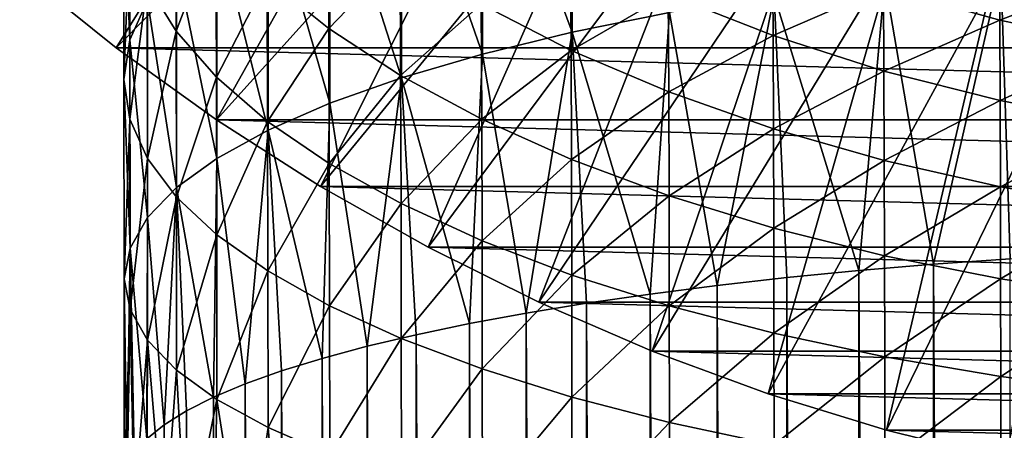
# Model space of a CAD drawing. Header units: metres. Extents: x -25 to 70, y -235 to 25.
# Tile 22 of 89: x -16.41 to -5.47, y -24.43 to -19.87. Entities that reach past the tile are written whole.
import ezdxf

# ---------------------------------------------------------------- set-up
doc = ezdxf.new("R2010")
doc.units = ezdxf.units.M
doc.layers.add('solid_10481012', color=7, linetype='CONTINUOUS')

msp = doc.modelspace()

# ---------------------------------------------------------------- linework, layer by layer
at = {"layer": 'solid_10481012'}
for points in [[(-12.642193, -15.852808, 145.241302), (-16.41123, -19.320818), (-15.341186, -20.180944)], [(-11.73343, -16.536722, 145.241302), (-12.642193, -15.852808, 145.241302), (-15.341186, -20.180944)], [(-11.73343, -16.536722, 145.241302), (-15.341186, -20.180944), (-14.226094, -20.981915)], [(-10.787749, -17.168606, 145.241302), (-11.73343, -16.536722, 145.241302), (-14.226094, -20.981915)], [(-10.274258, -20.009043, 327.812866), (-10.27564, -17.006947, 326.945038), (-11.271895, -17.318567, 325.998962)], [(-10.274258, -20.009043, 327.812866), (-9.190574, -19.790384, 328.685822), (-10.27564, -17.006947, 326.945038)], [(-10.787749, -17.168606, 145.241302), (-14.226094, -20.981915), (-13.06922, -21.721371)], [(-9.808127, -17.746469, 145.241302), (-10.787749, -17.168606, 145.241302), (-13.06922, -21.721371)], [(-11.270379, -20.25104, 326.846741), (-11.271895, -17.318567, 325.998962), (-12.171873, -17.657644, 324.969543)], [(-11.270379, -20.25104, 326.846741), (-10.274258, -20.009043, 327.812866), (-11.271895, -17.318567, 325.998962)], [(-12.170236, -20.514355, 325.795471), (-12.171873, -17.657644, 324.969543), (-12.968109, -18.021231, 323.865723)], [(-12.170236, -20.514355, 325.795471), (-11.270379, -20.25104, 326.846741), (-12.171873, -17.657644, 324.969543)], [(-9.808127, -17.746469, 145.241302), (-13.06922, -21.721371), (-11.87421, -22.396997)], [(-8.797645, -18.268497, 145.241302), (-9.808127, -17.746469, 145.241302), (-11.87421, -22.396997)], [(-15.18765, -20.092813, 317.576569), (-15.191071, -17.867188, 316.752655), (-15.256078, -18.404144, 315.451538)], [(-15.18765, -20.092813, 317.576569), (-14.992946, -19.656321, 318.901703), (-15.191071, -17.867188, 316.752655)], [(-12.966365, -20.796705, 324.668243), (-12.968109, -18.021231, 323.865723), (-13.653625, -18.406258, 322.696808)], [(-12.966365, -20.796705, 324.668243), (-12.170236, -20.514355, 325.795471), (-12.968109, -18.021231, 323.865723)], [(-14.673735, -19.996723, 311.59259), (-14.996323, -19.473467, 312.860474), (-14.67837, -18.237936, 310.788452)], [(-14.673735, -19.996723, 311.59259), (-14.67837, -18.237936, 310.788452), (-14.230393, -18.837145, 309.593842)], [(-8.797645, -18.268497, 145.241302), (-11.87421, -22.396997), (-10.644196, -23.007034)], [(-7.759481, -18.733046, 145.241302), (-8.797645, -18.268497, 145.241302), (-10.644196, -23.007034)], [(-15.252642, -20.533066, 316.23999), (-15.256078, -18.404144, 315.451538), (-15.191071, -18.941099, 314.150452)], [(-15.252642, -20.533066, 316.23999), (-15.18765, -20.092813, 317.576569), (-15.256078, -18.404144, 315.451538)], [(-13.651788, -21.095707, 323.474518), (-13.653625, -18.406258, 322.696808), (-14.222695, -18.809429, 321.472809)], [(-13.651788, -21.095707, 323.474518), (-12.966365, -20.796705, 324.668243), (-13.653625, -18.406258, 322.696808)], [(-12.975128, -19.96739, 307.340546), (-13.661015, -19.415276, 308.441254), (-12.980403, -18.544979, 306.556274)], [(-12.975128, -19.96739, 307.340546), (-12.980403, -18.544979, 306.556274), (-12.183413, -19.141752, 305.557617)], [(-14.220782, -21.408798, 322.224548), (-14.222695, -18.809429, 321.472809), (-14.67043, -19.227301, 320.204193)], [(-14.220782, -21.408798, 322.224548), (-13.651788, -21.095707, 323.474518), (-14.222695, -18.809429, 321.472809)], [(-7.759481, -18.733046, 145.241302), (-10.644196, -23.007034), (-9.382946, -23.549582)], [(-6.696904, -19.138653, 145.241302), (-7.759481, -18.733046, 145.241302), (-9.382946, -23.549582)], [(-14.225899, -20.50638, 310.357635), (-14.673735, -19.996723, 311.59259), (-14.230393, -18.837145, 309.593842)], [(-14.225899, -20.50638, 310.357635), (-14.230393, -18.837145, 309.593842), (-13.661015, -19.415276, 308.441254)], [(-15.18765, -20.97332, 314.903412), (-15.252642, -20.533066, 316.23999), (-15.191071, -18.941099, 314.150452)], [(-15.18765, -20.97332, 314.903412), (-15.191071, -18.941099, 314.150452), (-14.996323, -19.473467, 312.860474)], [(-12.178461, -20.488758, 306.301117), (-12.975128, -19.96739, 307.340546), (-12.183413, -19.141752, 305.557617)], [(-12.178461, -20.488758, 306.301117), (-12.183413, -19.141752, 305.557617), (-11.282581, -19.698296, 304.626312)], [(-10.28538, -20.209776, 303.770386), (-11.282581, -19.698296, 304.626312), (-10.290493, -19.068604, 303.02356)], [(-10.28538, -20.209776, 303.770386), (-10.290493, -19.068604, 303.02356), (-9.205097, -19.586813, 302.286041)], [(-6.696904, -19.138653, 145.241302), (-9.382946, -23.549582), (-8.09435, -24.022987)], [(-8.041099, -20.045176, 301.633698), (-9.205097, -19.586813, 302.286041), (-8.045821, -19.076605, 300.888977)], [(-5.613256, -19.484043, 145.241302), (-6.696904, -19.138653, 145.241302), (-8.09435, -24.022987)], [(-8.041099, -20.045176, 301.633698), (-8.045821, -19.076605, 300.888977), (-6.81253, -19.51199, 300.357635)], [(-5.521114, -19.873369, 299.916565), (-6.81253, -19.51199, 300.357635), (-5.524855, -19.042749, 299.170013)], [(-5.521114, -19.873369, 299.916565), (-5.524855, -19.042749, 299.170013), (-4.185408, -19.35216, 298.844757)], [(-14.668457, -21.733303, 320.929016), (-14.67043, -19.227301, 320.204193), (-14.992946, -19.656321, 318.901703)], [(-14.668457, -21.733303, 320.929016), (-14.220782, -21.408798, 322.224548), (-14.67043, -19.227301, 320.204193)], [(-4.536898, -22.471783, 331.698669), (-4.173523, -19.183428, 331.109009), (-5.509167, -19.292189, 330.674805)], [(15.341186, -20.180944), (-15.341186, -20.180944), (-16.41123, -19.320818)], [(16.41123, -19.320818), (15.341186, -20.180944), (-16.41123, -19.320818)], [(-6.258306, -22.585129, 331.055847), (-5.509167, -19.292189, 330.674805), (-6.797788, -19.430429, 330.122894)], [(-6.258306, -22.585129, 331.055847), (-5.407372, -22.523937, 331.402893), (-5.509167, -19.292189, 330.674805)], [(-4.182573, -20.157686, 299.56958), (-5.521114, -19.873369, 299.916565), (-4.185408, -19.35216, 298.844757)], [(-5.407372, -22.523937, 331.402893), (-4.536898, -22.471783, 331.698669), (-5.509167, -19.292189, 330.674805)], [(-13.6567, -20.99811, 309.166138), (-14.225899, -20.50638, 310.357635), (-13.661015, -19.415276, 308.441254)], [(-13.6567, -20.99811, 309.166138), (-13.661015, -19.415276, 308.441254), (-12.975128, -19.96739, 307.340546)], [(-7.086747, -22.655178, 330.658569), (-6.797788, -19.430429, 330.122894), (-8.028411, -19.596977, 329.457977)], [(-7.086747, -22.655178, 330.658569), (-6.258306, -22.585129, 331.055847), (-6.797788, -19.430429, 330.122894)], [(-14.992946, -21.409811, 313.578247), (-15.18765, -20.97332, 314.903412), (-14.996323, -19.473467, 312.860474)], [(-14.992946, -21.409811, 313.578247), (-14.996323, -19.473467, 312.860474), (-14.673735, -19.996723, 311.59259)], [(-5.613256, -19.484043, 145.241302), (-8.09435, -24.022987), (-6.781831, -24.425995)], [(-6.80853, -20.439886, 301.07193), (-8.041099, -20.045176, 301.633698), (-6.81253, -19.51199, 300.357635)], [(-6.80853, -20.439886, 301.07193), (-6.81253, -19.51199, 300.357635), (-5.521114, -19.873369, 299.916565)], [(-4.511946, -19.768127, 145.241302), (-5.613256, -19.484043, 145.241302), (-6.781831, -24.425995)], [(-14.990929, -22.066467, 319.598907), (-14.992946, -19.656321, 318.901703), (-15.18765, -20.092813, 317.576569)], [(-14.990929, -22.066467, 319.598907), (-14.668457, -21.733303, 320.929016), (-14.992946, -19.656321, 318.901703)], [(-9.200523, -20.671934, 302.997009), (-10.28538, -20.209776, 303.770386), (-9.205097, -19.586813, 302.286041)], [(-9.200523, -20.671934, 302.997009), (-9.205097, -19.586813, 302.286041), (-8.041099, -20.045176, 301.633698)], [(-8.6634, -22.820681, 329.719971), (-8.028411, -19.596977, 329.457977), (-9.190574, -19.790384, 328.685822)], [(-8.6634, -22.820681, 329.719971), (-7.889498, -22.733801, 330.212677), (-8.028411, -19.596977, 329.457977)], [(-7.889498, -22.733801, 330.212677), (-7.086747, -22.655178, 330.658569), (-8.028411, -19.596977, 329.457977)], [(-11.277996, -20.974979, 305.331757), (-12.178461, -20.488758, 306.301117), (-11.282581, -19.698296, 304.626312)], [(-11.277996, -20.974979, 305.331757), (-11.282581, -19.698296, 304.626312), (-10.28538, -20.209776, 303.770386)], [(-9.405317, -22.915485, 329.182312), (-9.190574, -19.790384, 328.685822), (-10.274258, -20.009043, 327.812866)], [(-9.405317, -22.915485, 329.182312), (-8.6634, -22.820681, 329.719971), (-9.190574, -19.790384, 328.685822)], [(-4.511946, -19.768127, 145.241302), (-6.781831, -24.425995), (-5.449512, -24.757328)], [(-5.517873, -20.767508, 300.605652), (-6.80853, -20.439886, 301.07193), (-5.521114, -19.873369, 299.916565)], [(-5.517873, -20.767508, 300.605652), (-5.521114, -19.873369, 299.916565), (-4.182573, -20.157686, 299.56958)], [(-14.67043, -21.838831, 312.275757), (-14.992946, -21.409811, 313.578247), (-14.673735, -19.996723, 311.59259)], [(-14.67043, -21.838831, 312.275757), (-14.673735, -19.996723, 311.59259), (-14.225899, -20.50638, 310.357635)], [(-12.97103, -21.467709, 308.028259), (-13.6567, -20.99811, 309.166138), (-12.975128, -19.96739, 307.340546)], [(-12.97103, -21.467709, 308.028259), (-12.975128, -19.96739, 307.340546), (-12.178461, -20.488758, 306.301117)], [(-10.783348, -23.127491, 327.97995), (-10.274258, -20.009043, 327.812866), (-11.270379, -20.25104, 326.846741)], [(-10.783348, -23.127491, 327.97995), (-10.112626, -23.01786, 328.601715), (-10.274258, -20.009043, 327.812866)], [(-10.112626, -23.01786, 328.601715), (-9.405317, -22.915485, 329.182312), (-10.274258, -20.009043, 327.812866)], [(-15.185607, -22.405434, 318.245636), (-15.18765, -20.092813, 317.576569), (-15.252642, -20.533066, 316.23999)], [(-15.185607, -22.405434, 318.245636), (-14.990929, -22.066467, 319.598907), (-15.18765, -20.092813, 317.576569)], [(-8.037104, -21.080717, 302.312958), (-9.200523, -20.671934, 302.997009), (-8.041099, -20.045176, 301.633698)], [(-8.037104, -21.080717, 302.312958), (-8.041099, -20.045176, 301.633698), (-6.80853, -20.439886, 301.07193)], [(14.226094, -20.981915), (-14.226094, -20.981915), (-15.341186, -20.180944)], [(15.341186, -20.180944), (14.226094, -20.981915), (-15.341186, -20.180944)], [(-10.281201, -21.421831, 304.440887), (-11.277996, -20.974979, 305.331757), (-10.28538, -20.209776, 303.770386)], [(-10.281201, -21.421831, 304.440887), (-10.28538, -20.209776, 303.770386), (-9.200523, -20.671934, 302.997009)], [(-4.180118, -21.025263, 300.238831), (-5.517873, -20.767508, 300.605652), (-4.182573, -20.157686, 299.56958)], [(-11.415276, -23.244057, 327.318878), (-11.270379, -20.25104, 326.846741), (-12.170236, -20.514355, 325.795471)], [(-11.415276, -23.244057, 327.318878), (-10.783348, -23.127491, 327.97995), (-11.270379, -20.25104, 326.846741)], [(-6.805148, -21.432734, 301.723877), (-8.037104, -21.080717, 302.312958), (-6.80853, -20.439886, 301.07193)], [(-6.805148, -21.432734, 301.723877), (-6.80853, -20.439886, 301.07193), (-5.517873, -20.767508, 300.605652)], [(-15.25059, -22.747322, 316.880707), (-15.252642, -20.533066, 316.23999), (-15.18765, -20.97332, 314.903412)], [(-15.25059, -22.747322, 316.880707), (-15.185607, -22.405434, 318.245636), (-15.252642, -20.533066, 316.23999)], [(-14.222695, -22.256702, 311.007141), (-14.67043, -21.838831, 312.275757), (-14.225899, -20.50638, 310.357635)], [(-14.222695, -22.256702, 311.007141), (-14.225899, -20.50638, 310.357635), (-13.6567, -20.99811, 309.166138)], [(-12.174615, -21.911158, 306.953735), (-12.97103, -21.467709, 308.028259), (-12.178461, -20.488758, 306.301117)], [(-12.551208, -23.495886, 325.890686), (-12.170236, -20.514355, 325.795471), (-12.966365, -20.796705, 324.668243)], [(-12.551208, -23.495886, 325.890686), (-12.005416, -23.367054, 326.621338), (-12.170236, -20.514355, 325.795471)], [(-12.174615, -21.911158, 306.953735), (-12.178461, -20.488758, 306.301117), (-11.277996, -20.974979, 305.331757)], [(-12.005416, -23.367054, 326.621338), (-11.415276, -23.244057, 327.318878), (-12.170236, -20.514355, 325.795471)], [(-9.196785, -21.825592, 303.635925), (-10.281201, -21.421831, 304.440887), (-9.200523, -20.671934, 302.997009)], [(-9.196785, -21.825592, 303.635925), (-9.200523, -20.671934, 302.997009), (-8.037104, -21.080717, 302.312958)], [(-5.515131, -21.724916, 301.234924), (-6.805148, -21.432734, 301.723877), (-5.517873, -20.767508, 300.605652)], [(-5.515131, -21.724916, 301.234924), (-5.517873, -20.767508, 300.605652), (-4.180118, -21.025263, 300.238831)], [(-13.050858, -23.630079, 325.129639), (-12.966365, -20.796705, 324.668243), (-13.651788, -21.095707, 323.474518)], [(-13.050858, -23.630079, 325.129639), (-12.551208, -23.495886, 325.890686), (-12.966365, -20.796705, 324.668243)], [(-15.185607, -23.089209, 315.515778), (-15.25059, -22.747322, 316.880707), (-15.18765, -20.97332, 314.903412)], [(-15.185607, -23.089209, 315.515778), (-15.18765, -20.97332, 314.903412), (-14.992946, -21.409811, 313.578247)], [(13.06922, -21.721371), (-13.06922, -21.721371), (-14.226094, -20.981915)], [(14.226094, -20.981915), (13.06922, -21.721371), (-14.226094, -20.981915)], [(-13.653625, -22.659874, 309.783142), (-14.222695, -22.256702, 311.007141), (-13.6567, -20.99811, 309.166138)], [(-13.653625, -22.659874, 309.783142), (-13.6567, -20.99811, 309.166138), (-12.97103, -21.467709, 308.028259)], [(-11.274434, -22.324713, 305.95166), (-12.174615, -21.911158, 306.953735), (-11.277996, -20.974979, 305.331757)], [(-11.274434, -22.324713, 305.95166), (-11.277996, -20.974979, 305.331757), (-10.281201, -21.421831, 304.440887)], [(-13.905787, -23.912939, 323.525452), (-13.651788, -21.095707, 323.474518), (-14.220782, -21.408798, 322.224548)], [(-13.905787, -23.912939, 323.525452), (-13.502827, -23.769238, 324.340454), (-13.651788, -21.095707, 323.474518)], [(-13.502827, -23.769238, 324.340454), (-13.050858, -23.630079, 325.129639), (-13.651788, -21.095707, 323.474518)], [(-8.033837, -22.182722, 302.92395), (-9.196785, -21.825592, 303.635925), (-8.037104, -21.080717, 302.312958)], [(-8.033837, -22.182722, 302.92395), (-8.037104, -21.080717, 302.312958), (-6.805148, -21.432734, 301.723877)], [(-4.178041, -21.954794, 300.85025), (-5.515131, -21.724916, 301.234924), (-4.180118, -21.025263, 300.238831)], [(-14.990929, -23.428175, 314.162506), (-15.185607, -23.089209, 315.515778), (-14.992946, -21.409811, 313.578247)], [(-14.990929, -23.428175, 314.162506), (-14.992946, -21.409811, 313.578247), (-14.67043, -21.838831, 312.275757)], [(-14.258502, -24.060751, 322.687195), (-14.220782, -21.408798, 322.224548), (-14.668457, -21.733303, 320.929016)], [(-14.258502, -24.060751, 322.687195), (-13.905787, -23.912939, 323.525452), (-14.220782, -21.408798, 322.224548)], [(-10.277954, -22.704781, 305.030731), (-11.274434, -22.324713, 305.95166), (-10.281201, -21.421831, 304.440887)], [(-10.277954, -22.704781, 305.030731), (-10.281201, -21.421831, 304.440887), (-9.196785, -21.825592, 303.635925)], [(-6.802382, -22.490259, 302.310822), (-8.033837, -22.182722, 302.92395), (-6.805148, -21.432734, 301.723877)], [(-6.802382, -22.490259, 302.310822), (-6.805148, -21.432734, 301.723877), (-5.515131, -21.724916, 301.234924)], [(-12.968109, -23.044901, 308.614227), (-13.653625, -22.659874, 309.783142), (-12.97103, -21.467709, 308.028259)], [(-12.968109, -23.044901, 308.614227), (-12.97103, -21.467709, 308.028259), (-12.174615, -21.911158, 306.953735)], [(-14.806817, -24.366274, 320.954468), (-14.668457, -21.733303, 320.929016), (-14.990929, -22.066467, 319.598907)], [(-14.806817, -24.366274, 320.954468), (-14.559362, -24.212101, 321.828827), (-14.668457, -21.733303, 320.929016)], [(-14.559362, -24.212101, 321.828827), (-14.258502, -24.060751, 322.687195), (-14.668457, -21.733303, 320.929016)], [(11.87421, -22.396997), (-11.87421, -22.396997), (-13.06922, -21.721371)], [(13.06922, -21.721371), (11.87421, -22.396997), (-13.06922, -21.721371)], [(-5.51289, -22.745523, 301.80191), (-6.802382, -22.490259, 302.310822), (-5.515131, -21.724916, 301.234924)], [(-5.51289, -22.745523, 301.80191), (-5.515131, -21.724916, 301.234924), (-4.178041, -21.954794, 300.85025)], [(-14.668457, -23.761339, 312.832397), (-14.990929, -23.428175, 314.162506), (-14.67043, -21.838831, 312.275757)], [(-14.668457, -23.761339, 312.832397), (-14.67043, -21.838831, 312.275757), (-14.222695, -22.256702, 311.007141)], [(-9.19388, -23.048201, 304.198578), (-10.277954, -22.704781, 305.030731), (-9.196785, -21.825592, 303.635925)], [(-9.19388, -23.048201, 304.198578), (-9.196785, -21.825592, 303.635925), (-8.033837, -22.182722, 302.92395)], [(-12.171873, -23.408487, 307.510406), (-12.968109, -23.044901, 308.614227), (-12.174615, -21.911158, 306.953735)], [(-12.171873, -23.408487, 307.510406), (-12.174615, -21.911158, 306.953735), (-11.274434, -22.324713, 305.95166)], [(-4.176343, -22.946354, 301.40155), (-5.51289, -22.745523, 301.80191), (-4.178041, -21.954794, 300.85025)], [(-15.000101, -24.522627, 320.067749), (-14.990929, -22.066467, 319.598907), (-15.185607, -22.405434, 318.245636)], [(-15.000101, -24.522627, 320.067749), (-14.806817, -24.366274, 320.954468), (-14.990929, -22.066467, 319.598907)], [(-8.0313, -23.351957, 303.462555), (-9.19388, -23.048201, 304.198578), (-8.033837, -22.182722, 302.92395)], [(-8.0313, -23.351957, 303.462555), (-8.033837, -22.182722, 302.92395), (-6.802382, -22.490259, 302.310822)], [(-14.220782, -24.085846, 311.536865), (-14.668457, -23.761339, 312.832397), (-14.222695, -22.256702, 311.007141)], [(-14.220782, -24.085846, 311.536865), (-14.222695, -22.256702, 311.007141), (-13.653625, -22.659874, 309.783142)], [(-15.222117, -24.840036, 318.267639), (-15.185607, -22.405434, 318.245636), (-15.25059, -22.747322, 316.880707)], [(-15.222117, -24.840036, 318.267639), (-15.13874, -24.68071, 319.171234), (-15.185607, -22.405434, 318.245636)], [(-15.13874, -24.68071, 319.171234), (-15.000101, -24.522627, 320.067749), (-15.185607, -22.405434, 318.245636)], [(-11.271895, -23.747564, 306.480988), (-12.171873, -23.408487, 307.510406), (-11.274434, -22.324713, 305.95166)], [(10.644196, -23.007034), (-10.644196, -23.007034), (-11.87421, -22.396997)], [(11.87421, -22.396997), (10.644196, -23.007034), (-11.87421, -22.396997)], [(-11.271895, -23.747564, 306.480988), (-11.274434, -22.324713, 305.95166), (-10.277954, -22.704781, 305.030731)], [(-6.800234, -23.613533, 302.828735), (-8.0313, -23.351957, 303.462555), (-6.802382, -22.490259, 302.310822)], [(-6.800234, -23.613533, 302.828735), (-6.802382, -22.490259, 302.310822), (-5.51289, -22.745523, 301.80191)], [(-5.407372, -180.165543, 359.199371), (-5.407372, -22.523937, 331.402893), (-6.258306, -22.585129, 331.055847)], [(-6.258306, -180.22673, 358.852325), (-6.258306, -22.585129, 331.055847), (-7.086747, -22.655178, 330.658569)], [(-6.258306, -180.22673, 358.852325), (-5.407372, -180.165543, 359.199371), (-6.258306, -22.585129, 331.055847)], [(-15.249923, -25, 317.360443), (-15.25059, -22.747322, 316.880707), (-15.185607, -23.089209, 315.515778)], [(-15.249923, -25, 317.360443), (-15.222117, -24.840036, 318.267639), (-15.25059, -22.747322, 316.880707)], [(-13.651788, -24.398937, 310.286896), (-14.220782, -24.085846, 311.536865), (-13.653625, -22.659874, 309.783142)], [(-13.651788, -24.398937, 310.286896), (-13.653625, -22.659874, 309.783142), (-12.968109, -23.044901, 308.614227)], [(-10.27564, -24.059185, 305.534912), (-11.271895, -23.747564, 306.480988), (-10.277954, -22.704781, 305.030731)], [(-10.27564, -24.059185, 305.534912), (-10.277954, -22.704781, 305.030731), (-9.19388, -23.048201, 304.198578)], [(-7.889498, -180.375397, 358.009155), (-7.889498, -22.733801, 330.212677), (-8.6634, -22.820681, 329.719971)], [(-7.086747, -180.296783, 358.455048), (-7.086747, -22.655178, 330.658569), (-7.889498, -22.733801, 330.212677)], [(-7.889498, -180.375397, 358.009155), (-7.086747, -180.296783, 358.455048), (-7.889498, -22.733801, 330.212677)], [(-7.086747, -180.296783, 358.455048), (-6.258306, -180.22673, 358.852325), (-7.086747, -22.655178, 330.658569)], [(-5.511149, -23.830647, 302.302643), (-6.800234, -23.613533, 302.828735), (-5.51289, -22.745523, 301.80191)], [(-5.511149, -23.830647, 302.302643), (-5.51289, -22.745523, 301.80191), (-4.176343, -22.946354, 301.40155)], [(-8.6634, -180.46228, 357.516449), (-8.6634, -22.820681, 329.719971), (-9.405317, -22.915485, 329.182312)], [(-8.6634, -180.46228, 357.516449), (-7.889498, -180.375397, 358.009155), (-8.6634, -22.820681, 329.719971)], [(-9.405317, -180.557083, 356.97876), (-9.405317, -22.915485, 329.182312), (-10.112626, -23.01786, 328.601715)], [(-9.405317, -180.557083, 356.97876), (-8.6634, -180.46228, 357.516449), (-9.405317, -22.915485, 329.182312)], [(-4.175025, -24.001463, 301.888763), (-5.511149, -23.830647, 302.302643), (-4.176343, -22.946354, 301.40155)], [(-12.966365, -24.697937, 309.09317), (-13.651788, -24.398937, 310.286896), (-12.968109, -23.044901, 308.614227)], [(-12.966365, -24.697937, 309.09317), (-12.968109, -23.044901, 308.614227), (-12.171873, -23.408487, 307.510406)], [(-10.112626, -180.659454, 356.398163), (-10.112626, -23.01786, 328.601715), (-10.783348, -23.127491, 327.97995)], [(9.382946, -23.549582), (-9.382946, -23.549582), (-10.644196, -23.007034)], [(10.644196, -23.007034), (9.382946, -23.549582), (-10.644196, -23.007034)], [(-9.19181, -24.340755, 304.680084), (-10.27564, -24.059185, 305.534912), (-9.19388, -23.048201, 304.198578)], [(-10.112626, -180.659454, 356.398163), (-9.405317, -180.557083, 356.97876), (-10.112626, -23.01786, 328.601715)], [(-9.19181, -24.340755, 304.680084), (-9.19388, -23.048201, 304.198578), (-8.0313, -23.351957, 303.462555)], [(-15.222117, -25.159964, 316.453247), (-15.249923, -25, 317.360443), (-15.185607, -23.089209, 315.515778)], [(-15.13874, -25.31929, 315.549652), (-15.222117, -25.159964, 316.453247), (-15.185607, -23.089209, 315.515778)], [(-15.13874, -25.31929, 315.549652), (-15.185607, -23.089209, 315.515778), (-14.990929, -23.428175, 314.162506)], [(-10.783348, -180.769089, 355.776428), (-10.783348, -23.127491, 327.97995), (-11.415276, -23.244057, 327.318878)], [(-10.783348, -180.769089, 355.776428), (-10.112626, -180.659454, 356.398163), (-10.783348, -23.127491, 327.97995)], [(-11.415276, -180.885651, 355.115356), (-11.415276, -23.244057, 327.318878), (-12.005416, -23.367054, 326.621338)], [(-11.415276, -180.885651, 355.115356), (-10.783348, -180.769089, 355.776428), (-11.415276, -23.244057, 327.318878)], [(-12.170236, -24.980288, 307.965942), (-12.966365, -24.697937, 309.09317), (-12.171873, -23.408487, 307.510406)], [(-12.005416, -181.008652, 354.417786), (-12.005416, -23.367054, 326.621338), (-12.551208, -23.495886, 325.890686)], [(-12.170236, -24.980288, 307.965942), (-12.171873, -23.408487, 307.510406), (-11.271895, -23.747564, 306.480988)], [(-12.005416, -181.008652, 354.417786), (-11.415276, -180.885651, 355.115356), (-12.005416, -23.367054, 326.621338)], [(-8.029491, -24.589808, 303.923981), (-9.19181, -24.340755, 304.680084), (-8.0313, -23.351957, 303.462555)], [(-8.029491, -24.589808, 303.923981), (-8.0313, -23.351957, 303.462555), (-6.800234, -23.613533, 302.828735)], [(-15.000101, -25.477373, 314.653107), (-15.13874, -25.31929, 315.549652), (-14.990929, -23.428175, 314.162506)], [(-14.806817, -25.633726, 313.766388), (-15.000101, -25.477373, 314.653107), (-14.990929, -23.428175, 314.162506)], [(-14.806817, -25.633726, 313.766388), (-14.990929, -23.428175, 314.162506), (-14.668457, -23.761339, 312.832397)], [(-12.551208, -181.137482, 353.687164), (-12.551208, -23.495886, 325.890686), (-13.050858, -23.630079, 325.129639)], [(-12.551208, -181.137482, 353.687164), (-12.005416, -181.008652, 354.417786), (-12.551208, -23.495886, 325.890686)], [(8.09435, -24.022987), (-8.09435, -24.022987), (-9.382946, -23.549582)], [(9.382946, -23.549582), (8.09435, -24.022987), (-9.382946, -23.549582)], [(-6.798703, -24.804276, 303.272888), (-8.029491, -24.589808, 303.923981), (-6.800234, -23.613533, 302.828735)], [(-6.798703, -24.804276, 303.272888), (-6.800234, -23.613533, 302.828735), (-5.511149, -23.830647, 302.302643)], [(-13.050858, -181.271683, 352.926117), (-13.050858, -23.630079, 325.129639), (-13.502827, -23.769238, 324.340454)], [(-13.050858, -181.271683, 352.926117), (-12.551208, -181.137482, 353.687164), (-13.050858, -23.630079, 325.129639)], [(-14.559362, -25.787899, 312.892029), (-14.806817, -25.633726, 313.766388), (-14.668457, -23.761339, 312.832397)], [(-14.559362, -25.787899, 312.892029), (-14.668457, -23.761339, 312.832397), (-14.220782, -24.085846, 311.536865)], [(-13.502827, -181.410843, 352.136902), (-13.502827, -23.769238, 324.340454), (-13.905787, -23.912939, 323.525452)], [(-13.502827, -181.410843, 352.136902), (-13.050858, -181.271683, 352.926117), (-13.502827, -23.769238, 324.340454)], [(-11.270379, -25.243605, 306.914673), (-12.170236, -24.980288, 307.965942), (-11.271895, -23.747564, 306.480988)], [(-11.270379, -25.243605, 306.914673), (-11.271895, -23.747564, 306.480988), (-10.27564, -24.059185, 305.534912)], [(-5.509908, -24.982288, 302.732452), (-6.798703, -24.804276, 303.272888), (-5.511149, -23.830647, 302.302643)], [(-5.509908, -24.982288, 302.732452), (-5.511149, -23.830647, 302.302643), (-4.175025, -24.001463, 301.888763)], [(-13.905787, -181.554535, 351.32193), (-13.905787, -23.912939, 323.525452), (-14.258502, -24.060751, 322.687195)], [(-13.905787, -181.554535, 351.32193), (-13.502827, -181.410843, 352.136902), (-13.905787, -23.912939, 323.525452)], [(-14.258502, -181.702347, 350.483643), (-14.258502, -24.060751, 322.687195), (-14.559362, -24.212101, 321.828827)], [(-14.258502, -181.702347, 350.483643), (-13.905787, -181.554535, 351.32193), (-14.258502, -24.060751, 322.687195)], [(-10.274258, -25.4856, 305.948547), (-11.270379, -25.243605, 306.914673), (-10.27564, -24.059185, 305.534912)], [(-10.274258, -25.4856, 305.948547), (-10.27564, -24.059185, 305.534912), (-9.19181, -24.340755, 304.680084)], [(6.781831, -24.425995), (-6.781831, -24.425995), (-8.09435, -24.022987)], [(8.09435, -24.022987), (6.781831, -24.425995), (-8.09435, -24.022987)], [(-4.174084, -25.122341, 302.307251), (-5.509908, -24.982288, 302.732452), (-4.175025, -24.001463, 301.888763)], [(-14.258502, -25.939249, 312.033691), (-14.559362, -25.787899, 312.892029), (-14.220782, -24.085846, 311.536865)], [(-13.905787, -26.087061, 311.195404), (-14.258502, -25.939249, 312.033691), (-14.220782, -24.085846, 311.536865)], [(-13.905787, -26.087061, 311.195404), (-14.220782, -24.085846, 311.536865), (-13.651788, -24.398937, 310.286896)], [(-14.559362, -181.853699, 349.625305), (-14.559362, -24.212101, 321.828827), (-14.806817, -24.366274, 320.954468)], [(-14.559362, -181.853699, 349.625305), (-14.258502, -181.702347, 350.483643), (-14.559362, -24.212101, 321.828827)], [(-14.806817, -182.007874, 348.750946), (-14.806817, -24.366274, 320.954468), (-15.000101, -24.522627, 320.067749)], [(-14.806817, -182.007874, 348.750946), (-14.559362, -181.853699, 349.625305), (-14.806817, -24.366274, 320.954468)], [(-9.190574, -25.704258, 305.075592), (-10.274258, -25.4856, 305.948547), (-9.19181, -24.340755, 304.680084)], [(-9.190574, -25.704258, 305.075592), (-9.19181, -24.340755, 304.680084), (-8.029491, -24.589808, 303.923981)], [(-13.502827, -26.230762, 310.380432), (-13.905787, -26.087061, 311.195404), (-13.651788, -24.398937, 310.286896)], [(-13.502827, -26.230762, 310.380432), (-13.651788, -24.398937, 310.286896), (-12.966365, -24.697937, 309.09317)], [(5.449512, -24.757328), (-5.449512, -24.757328), (-6.781831, -24.425995)], [(6.781831, -24.425995), (5.449512, -24.757328), (-6.781831, -24.425995)]]:
    msp.add_3dface(points, dxfattribs=at)

doc.saveas('drawing.dxf')
